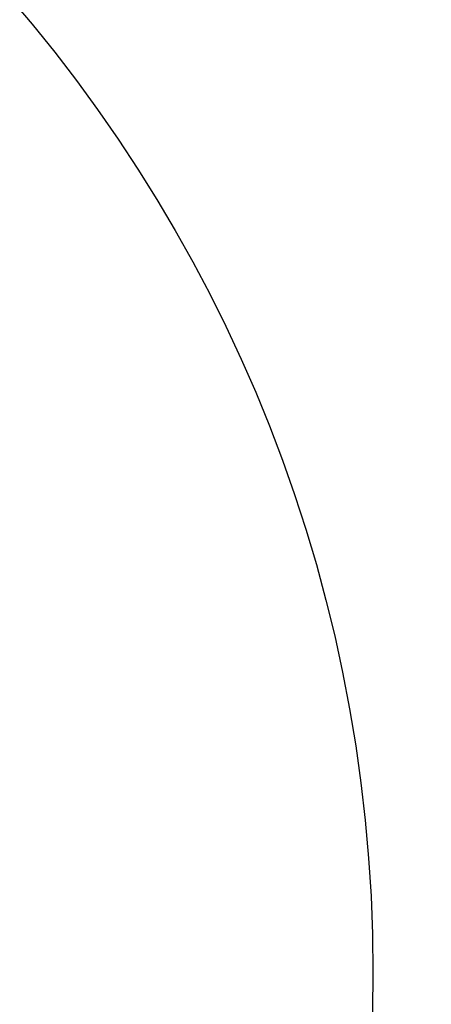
# Model space of a CAD drawing. Header units: millimetres. Extents: x -159 to -7, y -159 to -7.
# Tile 139 of 199: x -135.66 to -134.48, y -139.04 to -136.2. Entities that reach past the tile are written whole.
import ezdxf

# ---------------------------------------------------------------- set-up
doc = ezdxf.new("R2010")
doc.units = ezdxf.units.MM
doc.layers.add('Layer 01', color=18, linetype='Continuous', true_color=0x000000)

msp = doc.modelspace()

# ---------------------------------------------------------------- linework, layer by layer
at = {"layer": 'Layer 01'}
msp.add_line((-134.6454, -138.9454, 40), (-134.6454, -138.9454, 50.1), dxfattribs=at)
for centre in [(-138.9454, -138.9454, 40), (-138.9454, -138.9454, 50.1), (-138.9454, -138.9454, 46.35)]:
    msp.add_circle(centre, 4.3, dxfattribs=at)
at = {"layer": 'Layer 01', "extrusion": (0, 0, -1)}
for centre in [(136.6066, -136.6066, -12), (136.6066, -136.6066, -50), (136.6066, -136.6066, -45)]:
    msp.add_arc(centre, 10, 90, 180, dxfattribs=at)
at = {"layer": 'Layer 01'}
for centre in [(-136.6066, -136.6066, 7), (-136.6066, -136.6066, 40), (-136.6066, -136.6066, 9.5)]:
    msp.add_arc(centre, 10, 0, 90, dxfattribs=at)

doc.saveas('drawing.dxf')
